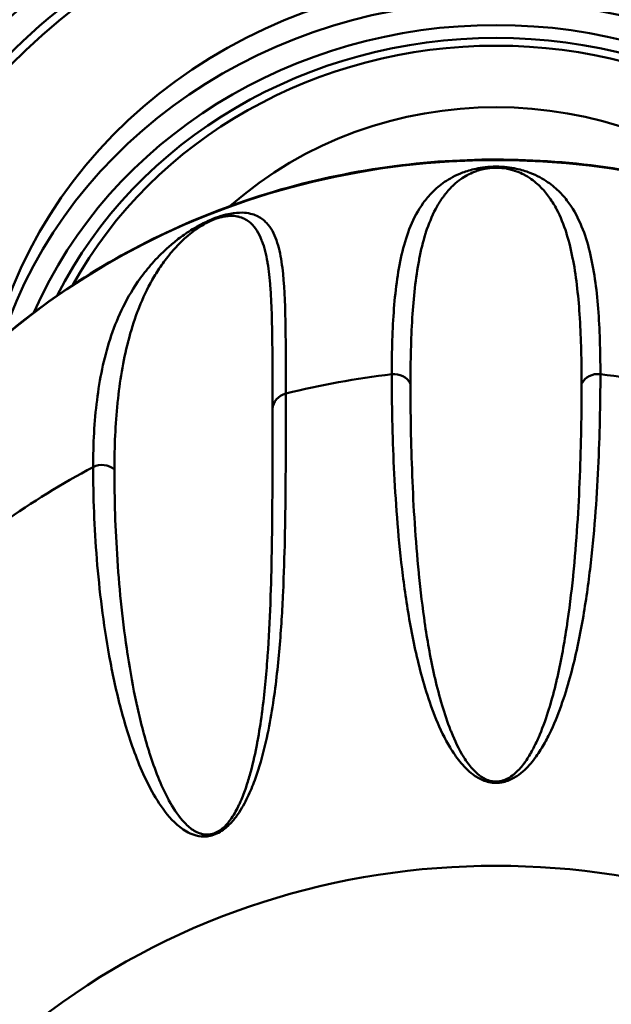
# Model space of a CAD drawing. Header units: inches. Extents: x 8.7 to 68.4, y -2.3 to 39.9.
# Tile 84 of 118: x 60.034 to 60.547, y 17.922 to 18.774. Entities that reach past the tile are written whole.
import ezdxf

# ---------------------------------------------------------------- set-up
doc = ezdxf.new("R2010")
doc.units = ezdxf.units.IN
doc.header["$MEASUREMENT"] = 0
doc.layers.add('Visible Edges(ROSSANSI)', color=7, linetype='Continuous', lineweight=50)
doc.layers.add('Visible Tangent Edges(ROSSANSI)', color=7, linetype='Continuous', lineweight=50)

msp = doc.modelspace()

# ---------------------------------------------------------------- linework, layer by layer
at = {"layer": 'Visible Edges(ROSSANSI)'}
for centre, major_axis, start_param, end_param in [((60.44684, 18.42481), (-1.05, 0), 2.763663, 6.661115), ((60.44684, 18.3517), (-0.77, 0), 2.657601, 6.767177), ((60.44684, 18.39721), (-0.62953, 0), 3.094607, 6.330171), ((60.44684, 18.39827), (-0.44736, 0), 3.371543, 6.053235), ((60.44684, 18.39283), (0.33207, 0), 0.804394, 2.337198), ((60.44677, 18.39289), (0.33198, 0), 2.387021, 2.387022), ((60.44684, 18.40912), (0.1575, 0), 1.105353, 1.105392), ((60.44684, 18.40912), (0.1575, 0), 2.163696, 2.163751), ((60.44684, 18.12851), (-0.096, 0), 5.40967, 5.410527), ((60.44684, 18.12851), (-0.096, 0), 4.014884, 4.01511)]:
    msp.add_ellipse(centre, major_axis=major_axis, ratio=0.920845, start_param=start_param, end_param=end_param, dxfattribs=at)
for points, knots in [([(61.21684, 18.36851), (61.21684, 18.44415), (61.20354, 18.51977), (61.15168, 18.66333), (61.11314, 18.73124), (61.01476, 18.8524), (60.95498, 18.90565), (60.82024, 18.9921), (60.74535, 19.02532), (60.588, 19.06841), (60.5056, 19.07828), (60.34159, 19.07373), (60.26001, 19.0593), (60.1059, 19.00762), (60.03339, 18.97036), (59.90472, 18.87679), (59.84861, 18.82046), (59.75839, 18.69439), (59.72435, 18.62464), (59.68569, 18.49207), (59.67684, 18.43029), (59.67684, 18.36851)], [1.570796, 1.570796, 1.570796, 1.570796, 1.891977, 1.891977, 2.21284, 2.21284, 2.533016, 2.533016, 2.852568, 2.852568, 3.171757, 3.171757, 3.490846, 3.490846, 3.810082, 3.810082, 4.129733, 4.129733, 4.450042, 4.450042, 4.712389, 4.712389, 4.712389, 4.712389]), ([(59.91231, 18.38023), (59.94811, 18.4329), (59.99303, 18.48015), (60.09674, 18.55936), (60.15558, 18.59124), (60.28124, 18.63636), (60.34807, 18.64952), (60.4829, 18.65572), (60.55088, 18.64874), (60.68104, 18.61528), (60.74321, 18.58882), (60.85529, 18.51908), (60.90523, 18.47585), (60.95896, 18.41151), (60.97058, 18.39611), (60.98137, 18.38023)], [3.70082, 3.70082, 3.70082, 3.70082, 4.01995, 4.01995, 4.340663, 4.340663, 4.662443, 4.662443, 4.984634, 4.984634, 5.306609, 5.306609, 5.627719, 5.627719, 5.723958, 5.723958, 5.723958, 5.723958])]:
    msp.add_open_spline(points, degree=3, knots=knots, dxfattribs=at)
for points in [[(60.52033, 18.40613), (60.52033, 18.40613), (60.52033, 18.40613), (60.52033, 18.40613)], [(60.53596, 18.40101), (60.53596, 18.40101), (60.53596, 18.40101), (60.53596, 18.40101)], [(60.2641, 18.34056), (60.26411, 18.34057), (60.26412, 18.34057), (60.26413, 18.34058)], [(60.25268, 18.32775), (60.25268, 18.32776), (60.25268, 18.32776), (60.25268, 18.32776)], [(60.24674, 18.14633), (60.24674, 18.14632), (60.24675, 18.14632), (60.24675, 18.14631)]]:
    msp.add_open_spline(points, degree=3, dxfattribs=at)
at = {"layer": 'Visible Tangent Edges(ROSSANSI)'}
for centre, major_axis, start_param, end_param in [((60.44684, 18.36757), (-1.02706, 0), 2.763663, 6.661115), ((60.44684, 18.36242), (1.01163, 0), 5.465042, 10.242921), ((60.44684, 18.36242), (-0.78562, 0), 2.628058, 6.79672), ((60.44684, 18.3517), (-0.74909, 0), 2.693342, 6.731436), ((60.44684, 18.35356), (0.73786, 0), 5.853772, 9.854191), ((60.44684, 18.38526), (0.59829, 0), 6.101257, 9.604964), ((60.44684, 18.38526), (-0.57462, 0), 3.022918, 6.40186), ((60.44684, 18.38569), (0.56645, 0), 6.184651, 9.523312), ((60.44684, 18.37836), (-0.44736, 0), 3.438646, 5.986132), ((60.44684, 18.37226), (0.43174, 0), 0.38325, 2.758343), ((60.44684, 18.37226), (0.41968, 0), 0.436047, 2.705546), ((60.44684, 18.37321), (-0.4113, 0), 3.61181, 5.812968), ((60.44684, 18.07216), (0.63059, 0), 0.559228, 2.582365), ((60.44684, 18.35914), (-0.28154, 0), 4.949522, 4.949776), ((60.44684, 18.35914), (-0.28154, 0), 4.474995, 4.475259), ((60.44684, 18.3616), (0.30772, 0), 2.237719, 2.238525), ((60.44684, 17.82822), (0.7, 0), 1.700306, 1.833986), ((60.35845, 18.45315), (0.01562, 0), 0.428934, 1.700306), ((60.53523, 18.45315), (0.01563, 0), 1.441287, 2.712658), ((60.44684, 17.82822), (0.7, 0), 1.307607, 1.441287), ((60.26879, 18.43672), (-0.01562, 0), 4.975578, 6.24695), ((60.44684, 18.29077), (0.1575, 0), 1.083224, 1.083258), ((60.44684, 18.19058), (0.24464, 0), 1.265734, 1.265749), ((60.44684, 18.29078), (0.15749, 0), 0.966769, 0.966772), ((60.44683, 18.19055), (0.24466, 0), 1.198011, 1.198012), ((60.10548, 18.37443), (0.01562, 0), 0.821634, 2.093005), ((60.44684, 17.82822), (0.7, 0), 2.093005, 2.226685), ((60.44684, 18.0917), (0.29037, 0), 1.871851, 1.871857), ((60.44684, 18.0917), (0.29036, 0), 1.818725, 1.818735), ((60.44684, 18.0917), (0.29037, 0), 1.269728, 1.269741), ((60.44684, 18.19058), (0.24464, 0), 2.414166, 2.414315), ((60.44684, 18.19058), (0.24464, 0), 2.487597, 2.487627), ((60.44684, 18.0917), (0.29036, 0), 2.255711, 2.256008), ((60.44684, 18.35914), (0.28154, 0), 3.94779, 3.948052), ((60.44684, 18.37321), (0.4113, 0), 3.878005, 3.878774), ((60.44684, 18.37226), (-0.41968, 0), 0.806727, 0.807629), ((60.44684, 17.47592), (-0.61431, 0), 2.672582, 6.752196), ((60.44682, 18.37224), (-0.41965, 0), 0.909156, 0.909159), ((60.44684, 18.37322), (0.41131, 0), 4.072851, 4.072855)]:
    msp.add_ellipse(centre, major_axis=major_axis, ratio=0.920845, start_param=start_param, end_param=end_param, dxfattribs=at)
for points, knots in [([(60.35644, 18.46741), (60.35644, 18.48761), (60.35702, 18.50654), (60.35979, 18.54194), (60.36195, 18.5584), (60.36756, 18.58124), (60.36983, 18.58855), (60.37564, 18.60259), (60.37916, 18.60931), (60.38609, 18.61891), (60.38868, 18.62203), (60.39471, 18.6281), (60.39815, 18.63107), (60.40437, 18.63532), (60.40663, 18.63671), (60.41171, 18.63941), (60.41454, 18.64074), (60.4211, 18.64322), (60.42477, 18.64439), (60.43181, 18.64589), (60.43443, 18.64634), (60.44028, 18.647), (60.44356, 18.6472), (60.44684, 18.6472)], [0, 0, 0, 0, 0.00394347, 0.00394347, 0.00788693, 0.00788693, 0.00985866, 0.00985866, 0.0118304, 0.0118304, 0.01281626, 0.01281626, 0.01380213, 0.01380213, 0.01429506, 0.01429506, 0.014788, 0.014788, 0.01528093, 0.01528093, 0.0155274, 0.0155274, 0.01577386, 0.01577386, 0.01577386, 0.01577386]), ([(60.52102, 18.45913), (60.52102, 18.47897), (60.52055, 18.49777), (60.51944, 18.51555), (60.51943, 18.51571), (60.51942, 18.51586), (60.51941, 18.51602), (60.5183, 18.53362), (60.51658, 18.55023), (60.51362, 18.56588), (60.51358, 18.56613), (60.51353, 18.56638), (60.51348, 18.56663), (60.51202, 18.57426), (60.51025, 18.58166), (60.50802, 18.58884), (60.50793, 18.58912), (60.50785, 18.5894), (60.50776, 18.58968), (60.5055, 18.59679), (60.50278, 18.6037), (60.49926, 18.61036), (60.4991, 18.61065), (60.49895, 18.61094), (60.49879, 18.61123), (60.49693, 18.61468), (60.49483, 18.61805), (60.49239, 18.62137), (60.49016, 18.6244), (60.48765, 18.62738), (60.48464, 18.63029), (60.48439, 18.63054), (60.48413, 18.63079), (60.48387, 18.63103), (60.48075, 18.63395), (60.47713, 18.63684), (60.47236, 18.63951), (60.47203, 18.63969), (60.4717, 18.63987), (60.47136, 18.64005), (60.47077, 18.64037), (60.47016, 18.64068), (60.46952, 18.64099), (60.46761, 18.64192), (60.46545, 18.64283), (60.46294, 18.64365), (60.46262, 18.64376), (60.46229, 18.64386), (60.46196, 18.64396), (60.46185, 18.64399), (60.46175, 18.64403), (60.46165, 18.64406), (60.46125, 18.64418), (60.46085, 18.64429), (60.46043, 18.64441), (60.46012, 18.6445), (60.4598, 18.64458), (60.45947, 18.64466), (60.45934, 18.6447), (60.45922, 18.64473), (60.4591, 18.64476), (60.45866, 18.64486), (60.45821, 18.64497), (60.45774, 18.64507), (60.4575, 18.64512), (60.45726, 18.64517), (60.45702, 18.64522), (60.4569, 18.64525), (60.45678, 18.64527), (60.45665, 18.64529), (60.45653, 18.64532), (60.45641, 18.64534), (60.45628, 18.64537), (60.45607, 18.64541), (60.45585, 18.64544), (60.45564, 18.64548), (60.45331, 18.64589), (60.45066, 18.64618), (60.4479, 18.64623), (60.44774, 18.64624), (60.44757, 18.64624), (60.44741, 18.64624), (60.44725, 18.64624), (60.44708, 18.64625), (60.44692, 18.64625), (60.44448, 18.64625), (60.44205, 18.64607), (60.4399, 18.64577), (60.43937, 18.6457), (60.43887, 18.64562), (60.43838, 18.64554), (60.43647, 18.64522), (60.43476, 18.64482), (60.43319, 18.64439), (60.4326, 18.64422), (60.43203, 18.64406), (60.43148, 18.64388), (60.43108, 18.64376), (60.43068, 18.64363), (60.4303, 18.6435), (60.43022, 18.64347), (60.43013, 18.64344), (60.43005, 18.64341), (60.42997, 18.64339), (60.42989, 18.64336), (60.42981, 18.64333), (60.42735, 18.64247), (60.4253, 18.64156), (60.42341, 18.64061), (60.42314, 18.64048), (60.42288, 18.64034), (60.42262, 18.64021), (60.42249, 18.64014), (60.42236, 18.64007), (60.42223, 18.64), (60.42211, 18.63993), (60.42198, 18.63987), (60.42185, 18.6398), (60.41975, 18.63865), (60.4179, 18.63747), (60.41621, 18.63627), (60.4141, 18.63477), (60.41223, 18.63324), (60.41052, 18.63168), (60.41013, 18.63134), (60.40976, 18.63099), (60.40939, 18.63063), (60.40792, 18.62923), (60.40656, 18.62781), (60.4053, 18.62637), (60.40403, 18.62493), (60.40286, 18.62347), (60.40176, 18.62201), (60.40147, 18.62163), (60.4012, 18.62125), (60.40092, 18.62087), (60.39878, 18.61792), (60.39691, 18.61491), (60.39523, 18.61185), (60.39502, 18.61147), (60.39481, 18.61108), (60.3946, 18.61069), (60.39109, 18.60412), (60.38838, 18.59732), (60.38612, 18.59029), (60.386, 18.58992), (60.38588, 18.58955), (60.38576, 18.58917), (60.38354, 18.58207), (60.38177, 18.57474), (60.38031, 18.56718), (60.38024, 18.56685), (60.38018, 18.56652), (60.38011, 18.56618), (60.37714, 18.55054), (60.37541, 18.53391), (60.37429, 18.51629), (60.37428, 18.51609), (60.37426, 18.51589), (60.37425, 18.51569), (60.37314, 18.49785), (60.37266, 18.47901), (60.37266, 18.45913)], [0, 0, 0, 0, 0.00386737, 0.00386737, 0.00386737, 0.00390122, 0.00390122, 0.00390122, 0.00773474, 0.00773474, 0.00773474, 0.00779651, 0.00779651, 0.00779651, 0.00966842, 0.00966842, 0.00966842, 0.00974151, 0.00974151, 0.00974151, 0.01160211, 0.01160211, 0.01160211, 0.01168329, 0.01168329, 0.01168329, 0.01264998, 0.01264998, 0.01264998, 0.01353579, 0.01353579, 0.01353579, 0.01361068, 0.01361068, 0.01361068, 0.01450263, 0.01450263, 0.01450263, 0.01456329, 0.01456329, 0.01456329, 0.01466898, 0.01466898, 0.01466898, 0.01498605, 0.01498605, 0.01498605, 0.01502645, 0.01502645, 0.01502645, 0.01503903, 0.01503903, 0.01503903, 0.01508621, 0.01508621, 0.01508621, 0.0151216, 0.0151216, 0.0151216, 0.01513487, 0.01513487, 0.01513487, 0.01518132, 0.01518132, 0.01518132, 0.01520454, 0.01520454, 0.01520454, 0.01521615, 0.01521615, 0.01521615, 0.01522776, 0.01522776, 0.01522776, 0.01524725, 0.01524725, 0.01524725, 0.01545711, 0.01545711, 0.01545711, 0.01546947, 0.01546947, 0.01546947, 0.01548178, 0.01548178, 0.01548178, 0.01566633, 0.01566633, 0.01566633, 0.01571118, 0.01571118, 0.01571118, 0.0158864, 0.0158864, 0.0158864, 0.0159529, 0.0159529, 0.0159529, 0.0160019, 0.0160019, 0.0160019, 0.01601262, 0.01601262, 0.01601262, 0.016023, 0.016023, 0.016023, 0.01634491, 0.01634491, 0.01634491, 0.01639061, 0.01639061, 0.01639061, 0.01641346, 0.01641346, 0.01641346, 0.01643632, 0.01643632, 0.01643632, 0.0168175, 0.0168175, 0.0168175, 0.01729587, 0.01729587, 0.01729587, 0.01740316, 0.01740316, 0.01740316, 0.0178315, 0.0178315, 0.0178315, 0.01825983, 0.01825983, 0.01825983, 0.01837, 0.01837, 0.01837, 0.01922845, 0.01922845, 0.01922845, 0.01933684, 0.01933684, 0.01933684, 0.0211732, 0.0211732, 0.0211732, 0.02127053, 0.02127053, 0.02127053, 0.02312246, 0.02312246, 0.02312246, 0.02320421, 0.02320421, 0.02320421, 0.02702852, 0.02702852, 0.02702852, 0.02707158, 0.02707158, 0.02707158, 0.03093895, 0.03093895, 0.03093895, 0.03093895]), ([(60.44684, 18.6472), (60.45013, 18.6472), (60.45341, 18.647), (60.45925, 18.64634), (60.46188, 18.64588), (60.46895, 18.64438), (60.47272, 18.64318), (60.48256, 18.63942), (60.4874, 18.63664), (60.49569, 18.63094), (60.4991, 18.62799), (60.50509, 18.62192), (60.50768, 18.6188), (60.51459, 18.60918), (60.51811, 18.60243), (60.5239, 18.58839), (60.52617, 18.58108), (60.53175, 18.55825), (60.5339, 18.54185), (60.53666, 18.50653), (60.53724, 18.48761), (60.53724, 18.46741)], [0.01577386, 0.01577386, 0.01577386, 0.01577386, 0.01602137, 0.01602137, 0.01626889, 0.01626889, 0.01676391, 0.01676391, 0.01775396, 0.01775396, 0.01874401, 0.01874401, 0.01973406, 0.01973406, 0.02171416, 0.02171416, 0.02369426, 0.02369426, 0.02765446, 0.02765446, 0.03161466, 0.03161466, 0.03161466, 0.03161466]), ([(60.09768, 18.3869), (60.09768, 18.40714), (60.09874, 18.42641), (60.10336, 18.46323), (60.10689, 18.48076), (60.1151, 18.50617), (60.11833, 18.5145), (60.12618, 18.53106), (60.1308, 18.53929), (60.13939, 18.55175), (60.14254, 18.55593), (60.14968, 18.56443), (60.15366, 18.56876), (60.16066, 18.57545), (60.16317, 18.57771), (60.16872, 18.58237), (60.17177, 18.58479), (60.1787, 18.58975), (60.18252, 18.5923), (60.18972, 18.59641), (60.19233, 18.5978), (60.19811, 18.60057), (60.20123, 18.6019), (60.20724, 18.60409), (60.21011, 18.60496), (60.21515, 18.6062), (60.21734, 18.6066), (60.22321, 18.60739), (60.22622, 18.6074), (60.234, 18.60682), (60.23761, 18.60557), (60.24361, 18.60246), (60.24595, 18.60056), (60.24994, 18.59631), (60.25158, 18.59396), (60.25579, 18.58638), (60.25769, 18.58063), (60.26057, 18.56818), (60.26155, 18.56147), (60.26372, 18.5401), (60.26418, 18.5242), (60.2647, 18.48954), (60.26473, 18.47077), (60.26473, 18.45062)], [0, 0, 0, 0, 0.00395183, 0.00395183, 0.00790366, 0.00790366, 0.00987958, 0.00987958, 0.0118555, 0.0118555, 0.01284345, 0.01284345, 0.01383141, 0.01383141, 0.01432539, 0.01432539, 0.01481937, 0.01481937, 0.01531335, 0.01531335, 0.01556034, 0.01556034, 0.01580733, 0.01580733, 0.01605432, 0.01605432, 0.01630131, 0.01630131, 0.01679529, 0.01679529, 0.01778324, 0.01778324, 0.0187712, 0.0187712, 0.01975916, 0.01975916, 0.02173508, 0.02173508, 0.02371099, 0.02371099, 0.02766282, 0.02766282, 0.03161466, 0.03161466, 0.03161466, 0.03161466]), ([(60.25318, 18.43725), (60.25318, 18.45709), (60.25316, 18.4758), (60.25297, 18.49334), (60.25296, 18.49349), (60.25296, 18.49364), (60.25296, 18.4938), (60.25276, 18.51116), (60.2524, 18.52739), (60.25129, 18.54229), (60.25127, 18.54253), (60.25125, 18.54277), (60.25123, 18.54301), (60.25067, 18.55027), (60.24993, 18.55721), (60.24883, 18.56377), (60.24879, 18.56403), (60.24875, 18.56429), (60.2487, 18.56454), (60.24759, 18.57104), (60.24613, 18.57718), (60.24401, 18.58281), (60.24392, 18.58305), (60.24382, 18.5833), (60.24373, 18.58354), (60.24259, 18.58644), (60.24127, 18.58919), (60.23964, 18.59176), (60.23816, 18.59411), (60.23643, 18.59631), (60.23425, 18.59828), (60.23406, 18.59844), (60.23388, 18.59861), (60.23369, 18.59877), (60.23141, 18.60071), (60.2287, 18.60244), (60.22489, 18.60353), (60.22463, 18.6036), (60.22436, 18.60367), (60.22409, 18.60374), (60.22362, 18.60386), (60.22312, 18.60397), (60.2226, 18.60407), (60.22105, 18.60437), (60.21927, 18.60455), (60.21714, 18.60453), (60.21687, 18.60452), (60.21659, 18.60452), (60.21631, 18.60451), (60.21622, 18.6045), (60.21613, 18.6045), (60.21604, 18.6045), (60.2157, 18.60448), (60.21536, 18.60446), (60.215, 18.60443), (60.21473, 18.60441), (60.21445, 18.60439), (60.21417, 18.60436), (60.21406, 18.60435), (60.21396, 18.60434), (60.21385, 18.60433), (60.21347, 18.60428), (60.21308, 18.60423), (60.21267, 18.60417), (60.21246, 18.60414), (60.21225, 18.60411), (60.21204, 18.60408), (60.21193, 18.60406), (60.21183, 18.60404), (60.21172, 18.60402), (60.21161, 18.60401), (60.2115, 18.60399), (60.21139, 18.60397), (60.2112, 18.60393), (60.21102, 18.6039), (60.21083, 18.60386), (60.20877, 18.60347), (60.20639, 18.60283), (60.20385, 18.60192), (60.2037, 18.60187), (60.20355, 18.60181), (60.2034, 18.60176), (60.20325, 18.6017), (60.2031, 18.60165), (60.20295, 18.60159), (60.2007, 18.60073), (60.19841, 18.59969), (60.19635, 18.59862), (60.19585, 18.59836), (60.19536, 18.5981), (60.19489, 18.59784), (60.19305, 18.59683), (60.19138, 18.59582), (60.18983, 18.59481), (60.18924, 18.59443), (60.18868, 18.59406), (60.18813, 18.59368), (60.18773, 18.59341), (60.18734, 18.59314), (60.18695, 18.59287), (60.18687, 18.59281), (60.18678, 18.59275), (60.1867, 18.59269), (60.18662, 18.59263), (60.18654, 18.59258), (60.18646, 18.59252), (60.18398, 18.59076), (60.18188, 18.58908), (60.17992, 18.58743), (60.17964, 18.58719), (60.17937, 18.58696), (60.1791, 18.58673), (60.17896, 18.58661), (60.17883, 18.5865), (60.17869, 18.58638), (60.17856, 18.58626), (60.17843, 18.58615), (60.17829, 18.58603), (60.1761, 18.5841), (60.17412, 18.58221), (60.1723, 18.58037), (60.17002, 18.57807), (60.16796, 18.57582), (60.16606, 18.5736), (60.16563, 18.5731), (60.16521, 18.57261), (60.16479, 18.57211), (60.16314, 18.57014), (60.1616, 18.56818), (60.16015, 18.56625), (60.15869, 18.56431), (60.15733, 18.56239), (60.15603, 18.56048), (60.15569, 18.55999), (60.15536, 18.5595), (60.15504, 18.55901), (60.15251, 18.5552), (60.15024, 18.55144), (60.14815, 18.54769), (60.14789, 18.54722), (60.14763, 18.54674), (60.14737, 18.54627), (60.14301, 18.53826), (60.13946, 18.53031), (60.13641, 18.52231), (60.13625, 18.52189), (60.13609, 18.52146), (60.13593, 18.52104), (60.1329, 18.51297), (60.13039, 18.50486), (60.12825, 18.49664), (60.12816, 18.49628), (60.12806, 18.49592), (60.12797, 18.49555), (60.12361, 18.47856), (60.12077, 18.4611), (60.1189, 18.44293), (60.11888, 18.44273), (60.11886, 18.44252), (60.11884, 18.44232), (60.11697, 18.42393), (60.11612, 18.40484), (60.11612, 18.38497)], [0, 0, 0, 0, 0.00386737, 0.00386737, 0.00386737, 0.00390122, 0.00390122, 0.00390122, 0.00773474, 0.00773474, 0.00773474, 0.00779651, 0.00779651, 0.00779651, 0.00966842, 0.00966842, 0.00966842, 0.00974151, 0.00974151, 0.00974151, 0.01160211, 0.01160211, 0.01160211, 0.01168329, 0.01168329, 0.01168329, 0.01264998, 0.01264998, 0.01264998, 0.01353579, 0.01353579, 0.01353579, 0.01361068, 0.01361068, 0.01361068, 0.01450263, 0.01450263, 0.01450263, 0.01456329, 0.01456329, 0.01456329, 0.01466898, 0.01466898, 0.01466898, 0.01498605, 0.01498605, 0.01498605, 0.01502645, 0.01502645, 0.01502645, 0.01503903, 0.01503903, 0.01503903, 0.01508621, 0.01508621, 0.01508621, 0.0151216, 0.0151216, 0.0151216, 0.01513487, 0.01513487, 0.01513487, 0.01518132, 0.01518132, 0.01518132, 0.01520454, 0.01520454, 0.01520454, 0.01521615, 0.01521615, 0.01521615, 0.01522776, 0.01522776, 0.01522776, 0.01524725, 0.01524725, 0.01524725, 0.01545711, 0.01545711, 0.01545711, 0.01546947, 0.01546947, 0.01546947, 0.01548178, 0.01548178, 0.01548178, 0.01566633, 0.01566633, 0.01566633, 0.01571118, 0.01571118, 0.01571118, 0.0158864, 0.0158864, 0.0158864, 0.0159529, 0.0159529, 0.0159529, 0.0160019, 0.0160019, 0.0160019, 0.01601262, 0.01601262, 0.01601262, 0.016023, 0.016023, 0.016023, 0.01634491, 0.01634491, 0.01634491, 0.01639061, 0.01639061, 0.01639061, 0.01641346, 0.01641346, 0.01641346, 0.01643632, 0.01643632, 0.01643632, 0.0168175, 0.0168175, 0.0168175, 0.01729587, 0.01729587, 0.01729587, 0.01740316, 0.01740316, 0.01740316, 0.0178315, 0.0178315, 0.0178315, 0.01825983, 0.01825983, 0.01825983, 0.01837, 0.01837, 0.01837, 0.01922845, 0.01922845, 0.01922845, 0.01933684, 0.01933684, 0.01933684, 0.0211732, 0.0211732, 0.0211732, 0.02127053, 0.02127053, 0.02127053, 0.02312246, 0.02312246, 0.02312246, 0.02320421, 0.02320421, 0.02320421, 0.02702852, 0.02702852, 0.02702852, 0.02707158, 0.02707158, 0.02707158, 0.03093895, 0.03093895, 0.03093895, 0.03093895]), ([(60.44684, 18.11334), (60.4426, 18.11334), (60.43859, 18.11438), (60.43207, 18.11712), (60.42937, 18.11882), (60.42221, 18.12412), (60.41864, 18.12797), (60.41225, 18.13585), (60.40954, 18.13988), (60.40467, 18.14793), (60.40251, 18.15197), (60.39655, 18.16412), (60.39328, 18.17224), (60.38751, 18.18846), (60.38502, 18.19656), (60.37835, 18.22075), (60.37498, 18.23667), (60.36939, 18.26802), (60.3672, 18.28345), (60.36179, 18.32895), (60.35969, 18.35823), (60.35701, 18.41454), (60.35644, 18.44157), (60.35644, 18.46741)], [0.02020043, 0.02020043, 0.02020043, 0.02020043, 0.02051932, 0.02051932, 0.02083822, 0.02083822, 0.02147601, 0.02147601, 0.0221138, 0.0221138, 0.0227516, 0.0227516, 0.02402718, 0.02402718, 0.02530277, 0.02530277, 0.02785394, 0.02785394, 0.03040511, 0.03040511, 0.03550746, 0.03550746, 0.0406098, 0.0406098, 0.0406098, 0.0406098]), ([(60.53724, 18.46741), (60.53724, 18.44157), (60.53667, 18.41452), (60.53533, 18.38632), (60.53398, 18.35811), (60.53188, 18.32878), (60.52826, 18.29842), (60.52645, 18.28323), (60.52426, 18.2678), (60.52146, 18.25212), (60.51866, 18.23644), (60.51527, 18.22052), (60.51082, 18.2044), (60.50859, 18.19635), (60.5061, 18.18825), (60.5032, 18.18013), (60.50031, 18.17201), (60.49702, 18.16387), (60.49303, 18.15576), (60.49104, 18.15171), (60.48887, 18.14767), (60.48642, 18.14366), (60.48398, 18.13964), (60.48126, 18.13563), (60.47809, 18.13173), (60.47491, 18.12783), (60.47132, 18.12399), (60.46655, 18.12048), (60.46416, 18.11872), (60.46151, 18.11707), (60.45825, 18.11571), (60.45499, 18.11435), (60.45103, 18.11334), (60.44684, 18.11334)], [0, 0, 0, 0, 0.00505011, 0.00505011, 0.00505011, 0.01010021, 0.01010021, 0.01010021, 0.01262527, 0.01262527, 0.01262527, 0.01515032, 0.01515032, 0.01515032, 0.01641285, 0.01641285, 0.01641285, 0.01767537, 0.01767537, 0.01767537, 0.01830664, 0.01830664, 0.01830664, 0.0189379, 0.0189379, 0.0189379, 0.01956916, 0.01956916, 0.01956916, 0.01988479, 0.01988479, 0.01988479, 0.02020043, 0.02020043, 0.02020043, 0.02020043]), ([(60.37266, 18.45913), (60.37266, 18.4337), (60.37312, 18.40729), (60.3742, 18.37997), (60.37421, 18.37978), (60.37422, 18.3796), (60.37422, 18.37941), (60.3753, 18.35225), (60.37698, 18.32418), (60.37984, 18.29524), (60.37987, 18.29488), (60.37991, 18.29451), (60.37995, 18.29415), (60.38136, 18.27993), (60.38307, 18.26551), (60.38523, 18.2509), (60.3853, 18.25045), (60.38537, 18.25), (60.38543, 18.24955), (60.38761, 18.235), (60.39023, 18.22025), (60.39362, 18.20533), (60.39374, 18.20481), (60.39386, 18.20428), (60.39398, 18.20376), (60.39577, 18.19605), (60.39776, 18.1883), (60.40007, 18.18053), (60.40222, 18.17332), (60.40463, 18.16609), (60.4075, 18.15886), (60.40771, 18.15833), (60.40792, 18.15779), (60.40814, 18.15726), (60.41108, 18.15002), (60.41443, 18.14277), (60.41893, 18.13562), (60.41924, 18.13514), (60.41954, 18.13466), (60.41986, 18.13418), (60.42206, 18.13082), (60.42452, 18.12748), (60.42759, 18.12429), (60.42795, 18.12392), (60.42832, 18.12355), (60.4287, 18.12318), (60.43017, 18.12174), (60.43181, 18.12032), (60.43369, 18.11902), (60.43408, 18.11875), (60.43448, 18.11848), (60.4349, 18.11823), (60.43575, 18.11769), (60.43666, 18.11717), (60.43769, 18.11668), (60.4392, 18.11595), (60.44089, 18.11533), (60.44276, 18.11494), (60.443, 18.11489), (60.44326, 18.11484), (60.44351, 18.11479), (60.44521, 18.1145), (60.44701, 18.11443), (60.44873, 18.1146), (60.45049, 18.11477), (60.45215, 18.11518), (60.45362, 18.1157), (60.45385, 18.11578), (60.45408, 18.11587), (60.45431, 18.11595), (60.45706, 18.11702), (60.45928, 18.11844), (60.46122, 18.11992), (60.46155, 18.12017), (60.46188, 18.12043), (60.4622, 18.12069), (60.46395, 18.12212), (60.46547, 18.12361), (60.46685, 18.12511), (60.46718, 18.12546), (60.46749, 18.12581), (60.46781, 18.12617), (60.46909, 18.12763), (60.47026, 18.12912), (60.47135, 18.13061), (60.47165, 18.13102), (60.47195, 18.13143), (60.47223, 18.13185), (60.4746, 18.13521), (60.47664, 18.13864), (60.47848, 18.14208), (60.47873, 18.14255), (60.47898, 18.14302), (60.47923, 18.14349), (60.481, 18.1469), (60.4826, 18.15032), (60.48407, 18.15375), (60.48429, 18.15425), (60.4845, 18.15474), (60.48471, 18.15524), (60.48779, 18.16258), (60.49035, 18.16994), (60.49262, 18.17728), (60.49278, 18.17779), (60.49294, 18.1783), (60.49309, 18.17881), (60.49532, 18.18615), (60.49726, 18.19347), (60.49899, 18.20076), (60.49911, 18.20125), (60.49923, 18.20175), (60.49934, 18.20224), (60.50289, 18.21735), (60.50561, 18.23231), (60.50787, 18.24706), (60.50793, 18.24749), (60.508, 18.24792), (60.50806, 18.24836), (60.51031, 18.26317), (60.51207, 18.27778), (60.51354, 18.29219), (60.51357, 18.29254), (60.51361, 18.2929), (60.51364, 18.29325), (60.51659, 18.32256), (60.51831, 18.351), (60.51942, 18.37851), (60.51943, 18.37869), (60.51943, 18.37887), (60.51944, 18.37905), (60.52055, 18.40672), (60.52102, 18.43343), (60.52102, 18.45913)], [0, 0, 0, 0, 0.00497046, 0.00497046, 0.00497046, 0.00500413, 0.00500413, 0.00500413, 0.00994093, 0.00994093, 0.00994093, 0.01000326, 0.01000326, 0.01000326, 0.01242616, 0.01242616, 0.01242616, 0.01250057, 0.01250057, 0.01250057, 0.01491139, 0.01491139, 0.01491139, 0.01499589, 0.01499589, 0.01499589, 0.0162413, 0.0162413, 0.0162413, 0.01739662, 0.01739662, 0.01739662, 0.0174819, 0.0174819, 0.0174819, 0.01863924, 0.01863924, 0.01863924, 0.01871681, 0.01871681, 0.01871681, 0.01926055, 0.01926055, 0.01926055, 0.01932442, 0.01932442, 0.01932442, 0.0195712, 0.0195712, 0.0195712, 0.01962203, 0.01962203, 0.01962203, 0.01972653, 0.01972653, 0.01972653, 0.01988186, 0.01988186, 0.01988186, 0.01990191, 0.01990191, 0.01990191, 0.02003466, 0.02003466, 0.02003466, 0.02017066, 0.02017066, 0.02017066, 0.02019251, 0.02019251, 0.02019251, 0.02045754, 0.02045754, 0.02045754, 0.02050316, 0.02050316, 0.02050316, 0.02075445, 0.02075445, 0.02075445, 0.02081382, 0.02081382, 0.02081382, 0.02105769, 0.02105769, 0.02105769, 0.02112447, 0.02112447, 0.02112447, 0.021671, 0.021671, 0.021671, 0.02174578, 0.02174578, 0.02174578, 0.02228832, 0.02228832, 0.02228832, 0.02236709, 0.02236709, 0.02236709, 0.02352889, 0.02352889, 0.02352889, 0.0236097, 0.0236097, 0.0236097, 0.02477328, 0.02477328, 0.02477328, 0.02485232, 0.02485232, 0.02485232, 0.0272668, 0.0272668, 0.0272668, 0.02733755, 0.02733755, 0.02733755, 0.02976298, 0.02976298, 0.02976298, 0.02982278, 0.02982278, 0.02982278, 0.03476123, 0.03476123, 0.03476123, 0.03479325, 0.03479325, 0.03479325, 0.03976371, 0.03976371, 0.03976371, 0.03976371]), ([(60.26473, 18.45062), (60.26473, 18.42463), (60.2647, 18.39734), (60.26419, 18.34001), (60.26372, 18.31004), (60.26157, 18.26282), (60.26061, 18.24671), (60.25775, 18.2136), (60.25589, 18.19661), (60.25171, 18.17028), (60.25009, 18.16138), (60.24611, 18.14324), (60.24376, 18.134), (60.23924, 18.11983), (60.23756, 18.11506), (60.23365, 18.10535), (60.23144, 18.10042), (60.22737, 18.09292), (60.22589, 18.0904), (60.22253, 18.08531), (60.22063, 18.08272), (60.21615, 18.0776), (60.21354, 18.075), (60.20864, 18.07148), (60.20684, 18.0704), (60.20304, 18.06862), (60.20106, 18.06794), (60.19532, 18.06668), (60.19201, 18.06682), (60.18634, 18.06781), (60.18388, 18.06868), (60.17728, 18.0717), (60.17375, 18.0743), (60.16414, 18.08274), (60.15928, 18.0891), (60.15062, 18.10222), (60.14692, 18.10904), (60.14023, 18.12292), (60.13727, 18.12998), (60.12915, 18.15135), (60.12479, 18.16577), (60.11736, 18.19456), (60.11429, 18.20894), (60.10649, 18.25177), (60.10311, 18.27989), (60.0987, 18.33459), (60.09768, 18.36119), (60.09768, 18.3869)], [0, 0, 0, 0, 0.00507623, 0.00507623, 0.01015245, 0.01015245, 0.01269056, 0.01269056, 0.01522868, 0.01522868, 0.01649773, 0.01649773, 0.01776679, 0.01776679, 0.01840132, 0.01840132, 0.01903585, 0.01903585, 0.01935311, 0.01935311, 0.01967037, 0.01967037, 0.01998764, 0.01998764, 0.02014627, 0.02014627, 0.0203049, 0.0203049, 0.02062217, 0.02062217, 0.02093943, 0.02093943, 0.02157396, 0.02157396, 0.02284302, 0.02284302, 0.02411207, 0.02411207, 0.02538113, 0.02538113, 0.02791924, 0.02791924, 0.03045735, 0.03045735, 0.03553358, 0.03553358, 0.0406098, 0.0406098, 0.0406098, 0.0406098]), ([(60.11612, 18.38497), (60.11612, 18.35953), (60.11695, 18.33337), (60.11875, 18.30657), (60.11877, 18.30639), (60.11878, 18.3062), (60.11879, 18.30602), (60.1206, 18.27939), (60.12335, 18.25213), (60.12756, 18.22449), (60.12762, 18.22414), (60.12767, 18.22379), (60.12772, 18.22344), (60.12981, 18.20987), (60.13226, 18.19621), (60.13521, 18.18254), (60.1353, 18.18212), (60.13539, 18.1817), (60.13548, 18.18128), (60.13845, 18.16766), (60.1419, 18.15403), (60.14615, 18.14051), (60.1463, 18.14003), (60.14645, 18.13956), (60.1466, 18.13909), (60.14883, 18.1321), (60.15128, 18.12517), (60.15403, 18.11833), (60.15659, 18.11198), (60.15941, 18.10571), (60.16266, 18.0996), (60.1629, 18.09915), (60.16314, 18.0987), (60.16339, 18.09825), (60.16672, 18.09216), (60.17043, 18.0862), (60.17521, 18.08076), (60.17553, 18.08039), (60.17586, 18.08003), (60.17619, 18.07967), (60.17852, 18.07713), (60.18109, 18.07471), (60.18421, 18.07266), (60.18458, 18.07242), (60.18496, 18.07219), (60.18534, 18.07196), (60.18683, 18.07106), (60.18847, 18.07024), (60.19033, 18.06962), (60.19071, 18.0695), (60.1911, 18.06938), (60.19151, 18.06927), (60.19234, 18.06904), (60.19324, 18.06885), (60.19422, 18.06873), (60.19569, 18.06855), (60.19731, 18.06853), (60.19907, 18.06881), (60.1993, 18.06884), (60.19954, 18.06888), (60.19978, 18.06893), (60.20138, 18.06924), (60.20305, 18.06981), (60.20462, 18.07058), (60.20623, 18.07137), (60.20772, 18.07235), (60.20903, 18.07338), (60.20924, 18.07354), (60.20945, 18.07371), (60.20965, 18.07388), (60.21209, 18.07589), (60.21402, 18.07807), (60.21568, 18.08021), (60.21596, 18.08058), (60.21624, 18.08094), (60.21651, 18.08131), (60.218, 18.08334), (60.21927, 18.08534), (60.22041, 18.0873), (60.22068, 18.08776), (60.22094, 18.08822), (60.2212, 18.08868), (60.22225, 18.09057), (60.2232, 18.09244), (60.22408, 18.0943), (60.22432, 18.09481), (60.22456, 18.09532), (60.22479, 18.09583), (60.22668, 18.09997), (60.22826, 18.10406), (60.22967, 18.10809), (60.22986, 18.10864), (60.23005, 18.10919), (60.23023, 18.10974), (60.23158, 18.11373), (60.23276, 18.11766), (60.23384, 18.12155), (60.23399, 18.12212), (60.23414, 18.12268), (60.2343, 18.12325), (60.23653, 18.13156), (60.23829, 18.13971), (60.2398, 18.14774), (60.2399, 18.1483), (60.24, 18.14885), (60.24011, 18.14941), (60.24158, 18.15743), (60.2428, 18.16533), (60.24385, 18.17313), (60.24392, 18.17366), (60.24399, 18.17419), (60.24406, 18.17471), (60.2462, 18.19087), (60.24764, 18.20659), (60.24876, 18.22196), (60.24879, 18.22241), (60.24882, 18.22286), (60.24885, 18.22331), (60.24995, 18.23873), (60.2507, 18.2538), (60.25125, 18.26858), (60.25127, 18.26894), (60.25128, 18.2693), (60.25129, 18.26967), (60.25241, 18.29972), (60.25277, 18.32855), (60.25296, 18.3563), (60.25296, 18.35648), (60.25297, 18.35666), (60.25297, 18.35684), (60.25316, 18.38475), (60.25318, 18.41154), (60.25318, 18.43725)], [0, 0, 0, 0, 0.00497046, 0.00497046, 0.00497046, 0.00500413, 0.00500413, 0.00500413, 0.00994093, 0.00994093, 0.00994093, 0.01000326, 0.01000326, 0.01000326, 0.01242616, 0.01242616, 0.01242616, 0.01250057, 0.01250057, 0.01250057, 0.01491139, 0.01491139, 0.01491139, 0.01499589, 0.01499589, 0.01499589, 0.0162413, 0.0162413, 0.0162413, 0.01739662, 0.01739662, 0.01739662, 0.0174819, 0.0174819, 0.0174819, 0.01863924, 0.01863924, 0.01863924, 0.01871681, 0.01871681, 0.01871681, 0.01926055, 0.01926055, 0.01926055, 0.01932442, 0.01932442, 0.01932442, 0.0195712, 0.0195712, 0.0195712, 0.01962203, 0.01962203, 0.01962203, 0.01972653, 0.01972653, 0.01972653, 0.01988186, 0.01988186, 0.01988186, 0.01990191, 0.01990191, 0.01990191, 0.02003466, 0.02003466, 0.02003466, 0.02017066, 0.02017066, 0.02017066, 0.02019251, 0.02019251, 0.02019251, 0.02045754, 0.02045754, 0.02045754, 0.02050316, 0.02050316, 0.02050316, 0.02075445, 0.02075445, 0.02075445, 0.02081382, 0.02081382, 0.02081382, 0.02105769, 0.02105769, 0.02105769, 0.02112447, 0.02112447, 0.02112447, 0.021671, 0.021671, 0.021671, 0.02174578, 0.02174578, 0.02174578, 0.02228832, 0.02228832, 0.02228832, 0.02236709, 0.02236709, 0.02236709, 0.02352889, 0.02352889, 0.02352889, 0.0236097, 0.0236097, 0.0236097, 0.02477328, 0.02477328, 0.02477328, 0.02485232, 0.02485232, 0.02485232, 0.0272668, 0.0272668, 0.0272668, 0.02733755, 0.02733755, 0.02733755, 0.02976298, 0.02976298, 0.02976298, 0.02982278, 0.02982278, 0.02982278, 0.03476123, 0.03476123, 0.03476123, 0.03479325, 0.03479325, 0.03479325, 0.03976371, 0.03976371, 0.03976371, 0.03976371])]:
    msp.add_open_spline(points, degree=3, knots=knots, dxfattribs=at)

doc.saveas('drawing.dxf')
